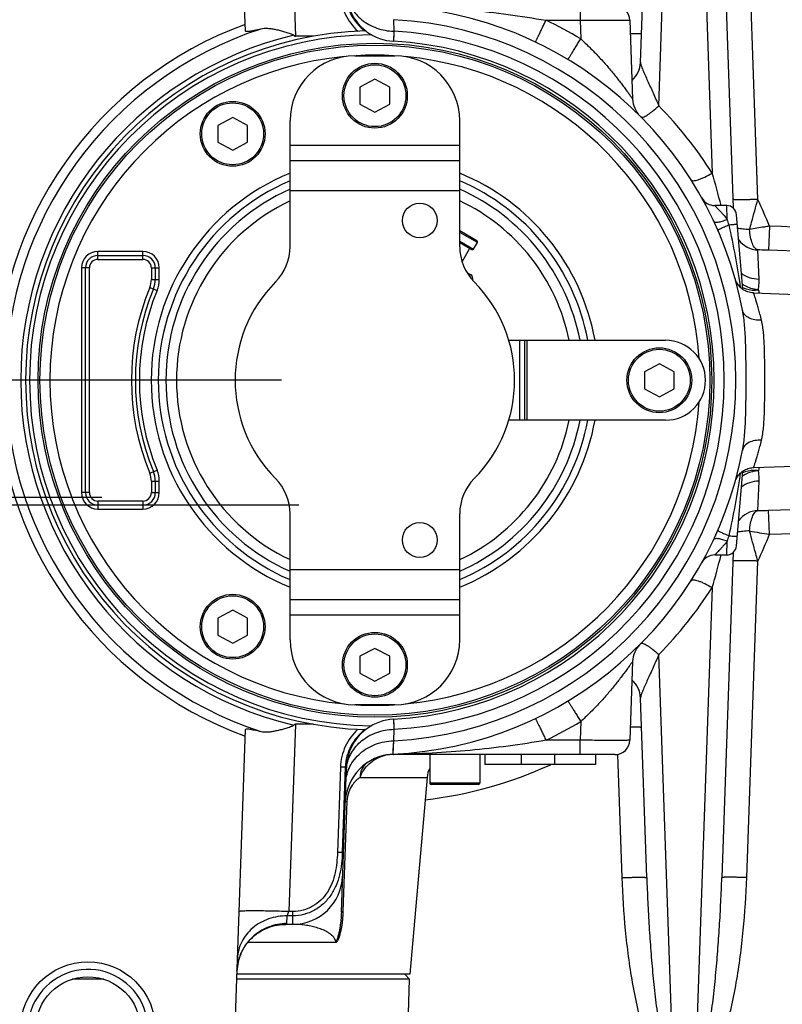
# Model space of a CAD drawing. Extents: x 0 to 2037, y -777 to 1557.
# Tile 53 of 70: x 914 to 990, y 1093 to 1192. Entities that reach past the tile are written whole.
import ezdxf

# ---------------------------------------------------------------- set-up
doc = ezdxf.new("R2010")
doc.units = 0
doc.header["$LTSCALE"] = 65.395
doc.layers.get('0').update_dxf_attribs({"linetype": 'CONTINUOUS'})
for name, color, linetype in [('1__STD_ASM_DTM', 7, 'CONTINUOUS'), ('1_ALL_DTM', 7, 'CONTINUOUS'), ('3_ALL_AXES', 7, 'CONTINUOUS')]:
    doc.layers.add(name, color=color, linetype=linetype)

msp = doc.modelspace()

# ---------------------------------------------------------------- linework, layer by layer
at = {"color": 7, "linetype": 'CONTINUOUS'}
for p, q in [((936.281, 1190.813), (934.996, 1227.602)), ((975.864, 1187.668), (976.492, 1205.654)), ((984.013, 1205.654), (985.15, 1173.097)), ((974.803, 1191.892), (975.079, 1183.996)), ((943.098, 1190.295), (941.296, 1190.295)), ((947.252, 1188.34), (951.252, 1188.34)), ((949.252, 1185.986), (947.752, 1185.189)), ((950.752, 1185.189), (949.252, 1185.986)), ((947.752, 1185.189), (947.752, 1183.491)), ((950.752, 1183.491), (950.752, 1185.189)), ((947.752, 1183.491), (949.252, 1182.694)), ((949.252, 1182.694), (950.752, 1183.491)), ((935.002, 1182.168), (933.502, 1181.371)), ((936.502, 1181.371), (935.002, 1182.168)), ((940.752, 1169.21), (940.752, 1181.84)), ((957.752, 1169.21), (957.752, 1181.84)), ((975.807, 1182.318), (975.802, 1182.323)), ((933.502, 1181.371), (933.502, 1179.672)), ((936.502, 1179.672), (936.502, 1181.371)), ((933.502, 1179.672), (935.002, 1178.876)), ((935.002, 1178.876), (936.502, 1179.672)), ((940.752, 1177.84), (957.752, 1177.84)), ((982.001, 1174.109), (982.004, 1174.104)), ((984.498, 1173.34), (983.311, 1173.34)), ((986.108, 1164.953), (985.494, 1172.422)), ((959.476, 1169.798), (957.752, 1170.793)), ((957.752, 1169.639), (958.976, 1168.932)), ((959.147, 1168.978), (959.522, 1169.627)), ((957.983, 1167.712), (958.76, 1169.057)), ((958.474, 1166.624), (958.826, 1166.421)), ((962.661, 1159.84), (978.377, 1159.84)), ((964.252, 1159.84), (964.252, 1151.84)), ((977.752, 1157.486), (976.252, 1156.689)), ((979.252, 1156.689), (977.752, 1157.486)), ((976.252, 1156.689), (976.252, 1154.991)), ((979.252, 1154.991), (979.252, 1156.689)), ((976.252, 1154.991), (977.752, 1154.194)), ((977.752, 1154.194), (979.252, 1154.991)), ((978.377, 1151.84), (962.661, 1151.84)), ((985.494, 1139.258), (986.108, 1146.726)), ((940.752, 1129.84), (940.752, 1142.47)), ((957.752, 1129.84), (957.752, 1142.47)), ((983.311, 1138.34), (984.498, 1138.34)), ((985.15, 1138.583), (984.013, 1106.026)), ((982.001, 1137.571), (982.007, 1137.58)), ((957.752, 1133.84), (940.752, 1133.84)), ((935.002, 1132.804), (933.502, 1132.008)), ((936.502, 1132.008), (935.002, 1132.804)), ((933.502, 1132.008), (933.502, 1130.309)), ((936.502, 1130.309), (936.502, 1132.008)), ((933.502, 1130.309), (935.002, 1129.512)), ((935.002, 1129.512), (936.502, 1130.309)), ((975.807, 1129.361), (975.802, 1129.357)), ((949.252, 1128.986), (947.752, 1128.189)), ((947.752, 1128.189), (947.752, 1126.491)), ((950.752, 1128.189), (949.252, 1128.986)), ((950.752, 1126.491), (950.752, 1128.189)), ((975.079, 1127.683), (974.803, 1119.788)), ((947.752, 1126.491), (949.252, 1125.694)), ((949.252, 1125.694), (950.752, 1126.491)), ((951.252, 1123.34), (947.252, 1123.34)), ((976.492, 1106.026), (975.864, 1124.012)), ((943.098, 1121.385), (941.296, 1121.385)), ((934.996, 1084.078), (936.281, 1120.867)), ((973.304, 1118.34), (950.785, 1118.34)), ((954.752, 1118.34), (954.752, 1115.49)), ((959.752, 1118.34), (959.752, 1115.49)), ((960.252, 1118.34), (960.252, 1117.34)), ((963.902, 1118.34), (963.902, 1117.34)), ((971.367, 1118.34), (971.367, 1117.34)), ((971.367, 1117.34), (960.252, 1117.34)), ((945.892, 1102.557), (946.399, 1117.073)), ((959.602, 1115.34), (954.903, 1115.34)), ((941.021, 1101.34), (940.258, 1101.34)), ((922.097, 1095.84), (918.908, 1095.84)), ((952.735, 1095.84), (935.407, 1095.84)), ((952.252, 1096.34), (952.735, 1095.84))]:
    msp.add_line(p, q, dxfattribs=at)
at = {"color": 9, "linetype": 'CONTINUOUS'}
for p, q in [((977.695, 1183.318), (979.147, 1224.906)), ((981.357, 1224.906), (983.044, 1176.596)), ((940.641, 1209.062), (941.296, 1190.295)), ((987.619, 1173.949), (986.511, 1205.654)), ((969.806, 1193.34), (969.806, 1191.892)), ((951.12, 1191.952), (951.149, 1190.793)), ((966.397, 1191.892), (969.806, 1191.892)), ((969.806, 1191.892), (969.871, 1190.029)), ((951.149, 1190.793), (951.121, 1189.789)), ((951.137, 1190.365), (951.134, 1190.252)), ((951.126, 1189.981), (951.121, 1189.797)), ((957.752, 1179.34), (940.752, 1179.34)), ((940.752, 1174.84), (957.752, 1174.84)), ((984.554, 1171.955), (984.498, 1173.34)), ((959.522, 1169.627), (957.752, 1170.649)), ((988.783, 1171.272), (988.696, 1168.865)), ((957.752, 1169.783), (959.147, 1168.978)), ((926.002, 1168.74), (921.502, 1168.74)), ((921.502, 1167.942), (921.502, 1168.74)), ((926.002, 1167.942), (926.002, 1168.74)), ((987.747, 1165.938), (987.624, 1168.891)), ((1026.841, 1167.529), (988.696, 1168.865)), ((921.502, 1168.341), (926.002, 1168.341)), ((921.502, 1167.942), (926.002, 1167.942)), ((920.651, 1167.09), (919.852, 1167.09)), ((919.852, 1167.09), (919.852, 1144.59)), ((920.252, 1144.59), (920.252, 1167.09)), ((920.651, 1144.59), (920.651, 1167.09)), ((926.854, 1167.09), (927.652, 1167.09)), ((926.854, 1167.09), (926.854, 1165.939)), ((927.253, 1167.09), (927.253, 1165.939)), ((927.652, 1165.939), (927.652, 1167.09)), ((926.854, 1165.939), (927.652, 1165.939)), ((958.726, 1166.248), (958.826, 1166.421)), ((926.695, 1165.139), (927.434, 1164.834)), ((963.752, 1159.84), (963.752, 1151.84)), ((964.502, 1151.84), (964.502, 1159.84)), ((926.695, 1146.541), (927.434, 1146.846)), ((926.854, 1145.74), (927.652, 1145.74)), ((926.854, 1145.74), (926.854, 1144.59)), ((927.253, 1145.74), (927.253, 1144.59)), ((927.652, 1144.59), (927.652, 1145.74)), ((987.624, 1142.789), (987.747, 1145.742)), ((920.651, 1144.59), (919.852, 1144.59)), ((926.854, 1144.59), (927.652, 1144.59)), ((988.696, 1142.814), (1026.841, 1144.151)), ((926.002, 1143.738), (921.502, 1143.738)), ((921.502, 1143.738), (921.502, 1142.94)), ((926.002, 1143.339), (921.502, 1143.339)), ((926.002, 1143.738), (926.002, 1142.94)), ((921.502, 1142.94), (926.002, 1142.94)), ((988.783, 1140.408), (988.696, 1142.814)), ((984.498, 1138.34), (984.554, 1139.725)), ((986.511, 1106.026), (987.619, 1137.731)), ((957.752, 1136.84), (940.752, 1136.84)), ((983.044, 1135.084), (981.357, 1086.774)), ((940.752, 1132.34), (957.752, 1132.34)), ((979.147, 1086.774), (977.695, 1128.362)), ((941.296, 1121.385), (940.641, 1102.618)), ((951.121, 1121.891), (951.149, 1120.887)), ((951.128, 1121.651), (951.133, 1121.461)), ((951.133, 1121.461), (951.14, 1121.206)), ((969.871, 1121.651), (969.806, 1119.788)), ((951.149, 1120.887), (951.12, 1119.728)), ((951.12, 1119.728), (951.035, 1118.382)), ((951.12, 1119.728), (951.088, 1119.224)), ((969.806, 1119.788), (966.397, 1119.788)), ((969.806, 1118.34), (969.806, 1119.788)), ((951.057, 1118.741), (951.036, 1118.39)), ((951.064, 1118.843), (951.057, 1118.741)), ((951.088, 1119.224), (951.064, 1118.843)), ((967.242, 1118.34), (967.242, 1117.34)), ((973.563, 1118.363), (973.994, 1106.026)), ((945.798, 1117.098), (945.5, 1108.549)), ((946.287, 1117.094), (945.988, 1108.545)), ((947.76, 1116.058), (954.478, 1116.058)), ((959.752, 1115.49), (954.752, 1115.49)), ((946.451, 1113.667), (946.056, 1102.661)), ((940.477, 1102.192), (940.641, 1102.618)), ((941.031, 1102.618), (940.641, 1102.618)), ((941.031, 1102.192), (941.031, 1102.618)), ((940.432, 1101.421), (940.477, 1102.192)), ((941.031, 1102.192), (940.477, 1102.192)), ((941.021, 1101.34), (941.031, 1102.192)), ((945.36, 1099.514), (936.502, 1099.514))]:
    msp.add_line(p, q, dxfattribs=at)
msp.add_lwpolyline([(951.134, 1190.252), (951.129, 1190.06), (951.126, 1189.981)], dxfattribs=at)
at = {"color": 7, "linetype": 'CONTINUOUS'}
for points in [[(987.193, 1164.586), (987.144, 1164.589), (987.014, 1164.601), (986.886, 1164.621), (986.759, 1164.65), (986.634, 1164.687), (986.512, 1164.731), (986.393, 1164.784), (986.278, 1164.844), (986.167, 1164.912), (986.061, 1164.987), (985.959, 1165.068), (985.864, 1165.156), (985.774, 1165.25), (985.69, 1165.35), (985.613, 1165.454), (985.543, 1165.564), (985.481, 1165.678), (985.425, 1165.796), (985.378, 1165.917), (985.338, 1166.041)], [(985.339, 1145.64), (985.378, 1145.764), (985.425, 1145.885), (985.481, 1146.002), (985.543, 1146.116), (985.613, 1146.226), (985.69, 1146.331), (985.774, 1146.43), (985.864, 1146.524), (985.96, 1146.612), (986.061, 1146.693), (986.167, 1146.768), (986.278, 1146.836), (986.394, 1146.896), (986.512, 1146.949), (986.634, 1146.993), (986.759, 1147.03), (986.886, 1147.059), (987.014, 1147.079), (987.144, 1147.091), (987.193, 1147.093)], [(935.435, 1096.649), (935.445, 1096.824), (935.469, 1097.073), (935.507, 1097.323), (935.558, 1097.574), (935.624, 1097.824), (935.703, 1098.072), (935.796, 1098.317), (935.902, 1098.558), (936.021, 1098.793), (936.154, 1099.022), (936.298, 1099.243), (936.455, 1099.457), (936.623, 1099.661), (936.801, 1099.857), (936.99, 1100.042), (937.188, 1100.216), (937.394, 1100.379), (937.609, 1100.531), (937.832, 1100.67), (938.06, 1100.797), (938.294, 1100.911), (938.531, 1101.011), (938.769, 1101.097), (939.007, 1101.169), (939.241, 1101.227), (939.469, 1101.272), (939.69, 1101.305), (939.9, 1101.326), (940.098, 1101.337), (940.258, 1101.34)]]:
    msp.add_lwpolyline(points, dxfattribs=at)
for centre, radius in [((949.252, 1155.84), 33.752), ((949.252, 1184.34), 3.25), ((935.002, 1180.522), 3.25), ((977.752, 1155.84), 3.25), ((935.002, 1131.158), 3.25), ((949.252, 1127.34), 3.25), ((920.502, 1090.84), 6.75), ((920.502, 1090.84), 5.25)]:
    msp.add_circle(centre, radius, dxfattribs=at)
at = {"color": 9, "linetype": 'CONTINUOUS'}
for centre, radius in [((949.252, 1155.84), 33.559), ((949.252, 1184.34), 3.1), ((935.002, 1180.522), 3.1), ((977.752, 1155.84), 3.1), ((935.002, 1131.158), 3.1), ((949.252, 1127.34), 3.1)]:
    msp.add_circle(centre, radius, dxfattribs=at)
at = {"color": 7, "linetype": 'CONTINUOUS'}
for centre, radius, start, end in [((951.396, 1194.781), 5, 182, 232.20848), ((949.252, 1155.84), 37.5, 10.78879, 87.27494), ((973.304, 1191.84), 1.5, 2, 90), ((949.252, 1155.84), 37.937, 110.03101, 249.96899), ((949.252, 1155.84), 35, 91.50996, 268.49005), ((951.396, 1194.781), 5, 233.87116, 266.8498), ((949.252, 1155.84), 34, 273.1502, 86.8498), ((947.252, 1181.84), 6.5, 90, 180), ((951.252, 1181.84), 6.5, 0, 90), ((973.365, 1187.755), 2.5, 311.25048, 358), ((977.577, 1184.084), 2.5, 182, 224.80075), ((983.311, 1174.84), 1.5, 209.36889, 270), ((984.498, 1172.34), 1, 4.7, 90), ((959.414, 1169.69), 0.125, 330, 60), ((935.752, 1169.21), 5, 315.27775, 360), ((962.752, 1169.21), 5, 180, 224.72225), ((959.039, 1169.04), 0.125, 240, 330), ((949.252, 1155.84), 14, 135.27775, 224.72225), ((958.576, 1165.988), 0.5, 343.93509, 60), ((949.252, 1155.84), 14, 315.27775, 44.72225), ((978.377, 1155.84), 4, 270, 90), ((949.252, 1155.84), 37.5, 272.72506, 349.21123), ((935.752, 1142.47), 5, 0, 44.72225), ((962.752, 1142.47), 5, 135.27775, 180), ((984.498, 1139.34), 1, 270, 355.3), ((983.311, 1136.84), 1.5, 90, 150.63111), ((947.252, 1129.84), 6.5, 180, 270), ((951.252, 1129.84), 6.5, 270, 360), ((977.577, 1127.596), 2.5, 135.20327, 178), ((973.365, 1123.925), 2.5, 2, 48.74951), ((951.396, 1116.899), 5, 93.1502, 126.12505), ((951.396, 1116.899), 5, 127.79142, 178), ((973.304, 1119.84), 1.5, 270, 358), ((951.273, 1113.388), 5, 92.72506, 178), ((950.785, 1115.84), 2.5, 90, 101.25274), ((956.968, 1115.84), 2.5, 152.45198, 175), ((954.902, 1115.49), 0.15, 180, 270), ((959.602, 1115.49), 0.15, 270, 360), ((941.021, 1106.34), 5, 270, 358)]:
    msp.add_arc(centre, radius, start, end, dxfattribs=at)
at = {"color": 9, "linetype": 'CONTINUOUS'}
for centre, radius, start, end in [((949.252, 1155.84), 36.16, 272.96015, 87.03985), ((949.241, 1155.731), 40.024, 58.97307, 64.61895), ((949.252, 1155.84), 36.986, 108.02525, 251.97475), ((949.252, 1155.84), 35.491, 103.25521, 256.74479), ((949.252, 1155.84), 34.6, 90.55462, 269.44538), ((949.252, 1155.84), 35.005, 273.10623, 86.89377), ((949.252, 1155.84), 32.559, 86.7202, 93.2798), ((949.252, 1155.84), 32.559, 95.35221, 264.64779), ((949.252, 1155.84), 32.559, 3.83634, 84.64779), ((949.252, 1155.193), 40, 32.34939, 44.67818), ((949.252, 1155.84), 22.414, 112.29455, 247.70545), ((949.252, 1155.84), 22.414, 10.2845, 67.70545), ((911.073, 1155.14), 75.102, 14.02428, 16.6), ((949.252, 1155.84), 21.707, 113.05973, 246.94027), ((949.252, 1155.84), 21.707, 10.62229, 66.94027), ((949.252, 1155.84), 20.939, 113.9571, 246.0429), ((949.252, 1155.84), 20.939, 11.0168, 66.0429), ((949.252, 1155.84), 19.879, 115.32099, 244.67901), ((949.252, 1155.84), 19.879, 11.61257, 64.67901), ((949.241, 1155.661), 42.512, 21.54429, 25.47998), ((957.837, 1162.582), 28.314, 18.19332, 19.33143), ((896.944, 1151.954), 89.924, 8.42191, 12.50343), ((987.71, 1171.391), 2.501, 216.56672, 268.03925), ((921.502, 1167.09), 1.65, 90, 180), ((926.002, 1167.09), 1.65, 0, 90), ((921.502, 1167.09), 1.251, 90, 180), ((921.502, 1167.09), 0.852, 90, 180), ((926.002, 1167.09), 1.251, 0, 90), ((926.002, 1167.09), 0.852, 0, 90), ((924.752, 1165.939), 2.102, 337.59733, 360), ((924.752, 1165.939), 2.501, 337.59733, 360), ((924.752, 1165.939), 2.9, 337.59733, 360), ((949.252, 1155.84), 24.398, 157.59733, 202.40267), ((949.252, 1155.84), 23.999, 157.59733, 202.40267), ((949.252, 1155.84), 23.6, 157.59733, 202.40267), ((959.578, 1155.536), 29.623, 17.74724, 18.42296), ((949.252, 1155.84), 32.559, 275.35221, 356.16366), ((949.252, 1155.84), 19.879, 295.32099, 348.38743), ((949.252, 1155.84), 21.707, 293.05973, 349.37771), ((949.252, 1155.84), 20.939, 293.9571, 348.9832), ((949.252, 1155.84), 22.414, 292.29455, 349.7155), ((959.578, 1156.144), 29.623, 341.57702, 342.25285), ((924.752, 1145.74), 2.102, 0, 22.40267), ((924.752, 1145.74), 2.501, 0, 22.40267), ((924.752, 1145.74), 2.9, 0, 22.40267), ((896.943, 1159.726), 89.925, 347.4966, 351.57804), ((921.502, 1144.59), 1.65, 180, 270), ((921.502, 1144.59), 1.251, 180, 270), ((921.502, 1144.59), 0.852, 180, 270), ((926.002, 1144.59), 1.65, 270, 360), ((926.002, 1144.59), 1.251, 270, 360), ((926.002, 1144.59), 0.852, 270, 360), ((987.71, 1140.289), 2.501, 91.96075, 143.43328), ((958.402, 1148.906), 27.717, 340.65633, 341.81896), ((1005.232, 1242.267), 103.179, 259.70649, 260.82696), ((949.242, 1156.019), 42.512, 334.52, 338.45573), ((911.26, 1156.488), 74.908, 343.39665, 345.97906), ((949.252, 1156.487), 40, 315.32182, 327.65061), ((949.252, 1155.84), 32.559, 266.7202, 273.2798), ((949.241, 1155.949), 40.024, 295.38105, 301.02693), ((950.786, 1116.082), 2.258, 90.02196, 101.84368), ((951.271, 1111.769), 6.588, 91.41752, 92.71034), ((951.272, 1111.769), 6.589, 91.02048, 91.41947), ((949.373, 1116.236), 1.577, 123.71257, 125.81549), ((950.916, 1115.469), 2.884, 102.30222, 104.07683), ((950.901, 1115.536), 2.816, 101.85816, 102.29064), ((950.309, 1118.221), 0.0726, 79.44917, 86.849), ((949.252, 1156.015), 42.5, 276.79646, 294.48443), ((950.14, 1116.606), 3.755, 172.87491, 174.19647)]:
    msp.add_arc(centre, radius, start, end, dxfattribs=at)
at = {"color": 2, "linetype": 'CONTINUOUS'}
msp.add_arc((920.502, 1090.84), 6, 255, 195, dxfattribs=at)
at = {"color": 7, "linetype": 'CONTINUOUS'}
for centre, major_axis, start_param, end_param in [((936.299, 1333.563), (-5.003, 143.268), -3.178463, -3.142811), ((936.299, 978.117), (5.003, 143.268), 0.001218, 0.036871)]:
    msp.add_ellipse(centre, major_axis=major_axis, ratio=0.034878, start_param=start_param, end_param=end_param, dxfattribs=at)
at = {"color": 9, "linetype": 'CONTINUOUS'}
for points, knots in [([(945.798, 1194.582), (945.823, 1193.875), (946.16, 1192.457), (947.017, 1191.28), (947.535, 1190.798)], [0, 0, 0, 0, 0.499893, 1, 1, 1, 1]), ([(946.287, 1194.585), (946.311, 1193.861), (946.699, 1192.406), (947.675, 1191.265), (948.252, 1190.826)], [0, 0, 0, 0, 0.499783, 1, 1, 1, 1]), ([(946.414, 1194.609), (946.477, 1194.099), (946.83, 1193.077), (947.92, 1191.843), (949.42, 1191.023), (950.567, 1190.812), (951.149, 1190.793)], [0, 0, 0, 0, 0.234041, 0.478008, 0.73446, 1, 1, 1, 1]), ([(951.154, 1193.323), (953.702, 1193.278), (958.807, 1193.004), (963.878, 1192.34), (966.397, 1191.892)], [0, 0, 0, 0, 0.499046, 1, 1, 1, 1]), ([(965.325, 1189.721), (965.326, 1189.72), (965.33, 1189.725), (965.334, 1189.731), (965.342, 1189.744), (965.358, 1189.77), (965.383, 1189.816), (965.42, 1189.886), (965.466, 1189.976), (965.52, 1190.084), (965.583, 1190.209), (965.682, 1190.408), (965.82, 1190.69), (966, 1191.062), (966.195, 1191.468), (966.329, 1191.749), (966.397, 1191.892)], [0, 0, 0, 0, 0.001406, 0.00506, 0.01106, 0.01941, 0.043094, 0.075913, 0.117571, 0.167685, 0.225791, 0.291356, 0.442372, 0.615162, 0.803349, 1, 1, 1, 1]), ([(969.806, 1191.892), (970.131, 1191.896), (970.768, 1191.902), (971.694, 1191.909), (972.546, 1191.913), (973.196, 1191.914), (973.656, 1191.914), (973.947, 1191.913), (974.198, 1191.911), (974.407, 1191.909), (974.554, 1191.906), (974.649, 1191.904), (974.703, 1191.902), (974.744, 1191.9), (974.776, 1191.898), (974.791, 1191.895), (974.803, 1191.895), (974.803, 1191.892)], [0, 0, 0, 0, 0.195037, 0.382573, 0.55541, 0.706905, 0.772793, 0.83124, 0.881684, 0.923642, 0.956711, 0.969811, 0.980579, 0.988989, 0.995025, 0.99868, 1, 1, 1, 1]), ([(974.85, 1190.559), (975.005, 1190.557), (975.224, 1190.555), (975.497, 1190.557), (975.657, 1190.561), (975.786, 1190.566), (975.878, 1190.572), (975.934, 1190.579), (975.958, 1190.585), (975.966, 1190.59), (975.966, 1190.592)], [0, 0, 0, 0, 0.415024, 0.586705, 0.730942, 0.845596, 0.929011, 0.980137, 0.993628, 1, 1, 1, 1]), ([(968.582, 1187.974), (968.586, 1187.972), (968.598, 1187.992), (968.618, 1188.012), (968.651, 1188.064), (968.695, 1188.128), (968.751, 1188.213), (968.816, 1188.315), (968.892, 1188.433), (969.01, 1188.621), (969.176, 1188.889), (969.393, 1189.242), (969.628, 1189.627), (969.789, 1189.893), (969.871, 1190.029)], [0, 0, 0, 0, 0.005096, 0.019481, 0.043191, 0.076032, 0.117709, 0.16784, 0.225962, 0.291537, 0.442562, 0.615332, 0.80346, 1, 1, 1, 1]), ([(969.871, 1190.029), (970.184, 1189.745), (970.794, 1189.166), (971.664, 1188.27), (972.478, 1187.365), (973.111, 1186.609), (973.583, 1186.017), (973.91, 1185.594), (974.212, 1185.193), (974.483, 1184.824), (974.685, 1184.542), (974.825, 1184.346), (974.911, 1184.224), (974.977, 1184.132), (975.035, 1184.049), (975.053, 1184.029), (975.079, 1183.992), (975.079, 1183.996)], [0, 0, 0, 0, 0.158796, 0.315772, 0.468915, 0.615958, 0.6862, 0.753443, 0.816751, 0.874739, 0.925342, 0.94698, 0.965574, 0.980619, 0.99162, 0.998158, 1, 1, 1, 1]), ([(975.864, 1187.668), (975.862, 1187.623), (975.884, 1187.516), (975.936, 1187.342), (976.012, 1187.134), (976.141, 1186.813), (976.332, 1186.374), (976.583, 1185.817), (976.852, 1185.225), (977.228, 1184.39), (977.51, 1183.751), (977.695, 1183.318)], [0, 0, 0, 0, 0.028412, 0.067977, 0.115523, 0.168921, 0.288103, 0.418687, 0.557019, 0.700901, 1, 1, 1, 1]), ([(975.917, 1182.207), (975.938, 1182.186), (976.019, 1182.166), (976.156, 1182.201), (976.336, 1182.279), (976.556, 1182.408), (976.81, 1182.581), (977.202, 1182.879), (977.497, 1183.135), (977.695, 1183.318)], [0, 0, 0, 0, 0.041327, 0.10454, 0.195642, 0.31441, 0.458363, 0.623777, 1, 1, 1, 1]), ([(980.932, 1175.905), (980.977, 1175.835), (981.168, 1175.816), (981.399, 1175.855), (981.665, 1175.93), (981.969, 1176.045), (982.442, 1176.257), (982.801, 1176.452), (983.044, 1176.596)], [0, 0, 0, 0, 0.109175, 0.202106, 0.321707, 0.465547, 0.629815, 1, 1, 1, 1]), ([(987.619, 1173.949), (987.456, 1173.943), (987.138, 1173.933), (986.675, 1173.922), (986.249, 1173.915), (985.876, 1173.912), (985.604, 1173.914), (985.423, 1173.918), (985.318, 1173.922), (985.237, 1173.927), (985.174, 1173.932), (985.143, 1173.938), (985.12, 1173.944), (985.12, 1173.949)], [0, 0, 0, 0, 0.194715, 0.381913, 0.554435, 0.70567, 0.829836, 0.880245, 0.92221, 0.955341, 0.979354, 0.994108, 1, 1, 1, 1]), ([(986.795, 1170.931), (986.861, 1171.178), (987.131, 1172.186), (987.408, 1173.191), (987.619, 1173.949)], [0, 0, 0, 0, 0.245667, 1, 1, 1, 1]), ([(983.311, 1173.34), (983.315, 1173.339), (983.323, 1173.325), (983.348, 1173.305), (983.383, 1173.265), (983.434, 1173.214), (983.494, 1173.15), (983.595, 1173.045), (983.737, 1172.892), (983.924, 1172.688), (984.202, 1172.375), (984.413, 1172.127), (984.554, 1171.955)], [0, 0, 0, 0, 0.005982, 0.023687, 0.052448, 0.091294, 0.139109, 0.194751, 0.325335, 0.475851, 0.640942, 1, 1, 1, 1]), ([(983.197, 1171.779), (983.222, 1171.725), (983.336, 1171.678), (983.492, 1171.67), (983.663, 1171.683), (983.86, 1171.721), (984.164, 1171.802), (984.397, 1171.888), (984.554, 1171.955)], [0, 0, 0, 0, 0.123845, 0.218872, 0.338117, 0.479728, 0.640306, 1, 1, 1, 1]), ([(983.599, 1170.891), (983.598, 1170.893), (983.609, 1170.899), (983.62, 1170.907), (983.647, 1170.922), (983.682, 1170.94), (983.728, 1170.962), (983.807, 1171.001), (983.928, 1171.057), (984.096, 1171.135), (984.291, 1171.224), (984.507, 1171.321), (984.658, 1171.388), (984.735, 1171.422)], [0, 0, 0, 0, 0.005085, 0.019044, 0.042018, 0.073864, 0.114351, 0.163173, 0.284266, 0.433428, 0.606075, 0.796883, 1, 1, 1, 1]), ([(984.735, 1171.422), (984.845, 1171.431), (985.003, 1171.442), (985.203, 1171.454), (985.327, 1171.46), (985.427, 1171.463), (985.496, 1171.464), (985.536, 1171.463), (985.556, 1171.462), (985.566, 1171.461), (985.573, 1171.458), (985.574, 1171.457)], [0, 0, 0, 0, 0.393094, 0.565472, 0.714459, 0.835477, 0.92483, 0.95676, 0.979885, 0.99413, 1, 1, 1, 1]), ([(986.795, 1170.931), (986.57, 1170.939), (986.171, 1170.966), (985.774, 1171.026), (985.605, 1171.068)], [0, 0, 0, 0, 0.562307, 1, 1, 1, 1]), ([(988.783, 1171.272), (988.613, 1171.244), (987.949, 1171.135), (987.287, 1171.02), (986.795, 1170.931)], [0, 0, 0, 0, 0.256589, 1, 1, 1, 1]), ([(987.624, 1168.891), (987.509, 1168.917), (987.344, 1169.052), (987.187, 1169.29), (987.019, 1169.645), (986.87, 1170.198), (986.811, 1170.674), (986.795, 1170.931)], [0, 0, 0, 0, 0.153736, 0.25551, 0.37541, 0.664054, 1, 1, 1, 1]), ([(988.696, 1168.865), (988.605, 1168.869), (988.248, 1168.88), (987.891, 1168.889), (987.624, 1168.891)], [0, 0, 0, 0, 0.254027, 1, 1, 1, 1]), ([(987.747, 1165.938), (987.419, 1165.943), (986.782, 1166.046), (986.21, 1166.354), (985.976, 1166.551)], [0, 0, 0, 0, 0.51744, 1, 1, 1, 1]), ([(987.683, 1164.898), (987.696, 1164.988), (987.738, 1165.333), (987.757, 1165.682), (987.747, 1165.938)], [0, 0, 0, 0, 0.262045, 1, 1, 1, 1]), ([(987.683, 1164.898), (987.534, 1164.91), (986.966, 1164.993), (986.412, 1165.216), (986.066, 1165.462)], [0, 0, 0, 0, 0.259949, 1, 1, 1, 1]), ([(986.093, 1165.127), (986.204, 1165.071), (986.709, 1164.872), (987.271, 1164.847), (987.683, 1164.898)], [0, 0, 0, 0, 0.230111, 1, 1, 1, 1]), ([(987.984, 1161.855), (987.937, 1162.058), (987.842, 1162.443), (987.697, 1162.982), (987.561, 1163.45), (987.456, 1163.792), (987.381, 1164.026), (987.333, 1164.171), (987.292, 1164.295), (987.258, 1164.397), (987.231, 1164.476), (987.213, 1164.529), (987.203, 1164.558), (987.196, 1164.574), (987.197, 1164.58), (987.192, 1164.587), (987.193, 1164.586)], [0, 0, 0, 0, 0.220038, 0.417133, 0.589027, 0.733506, 0.794808, 0.848489, 0.894329, 0.932127, 0.961712, 0.982948, 0.990401, 0.99573, 0.998932, 1, 1, 1, 1]), ([(986.446, 1155.84), (986.446, 1156.471), (986.441, 1157.714), (986.407, 1159.536), (986.318, 1161.249), (986.188, 1162.345), (986.09, 1162.86)], [0, 0, 0, 0, 0.26884, 0.530323, 0.776701, 1, 1, 1, 1]), ([(987.984, 1161.855), (987.759, 1161.838), (987.322, 1161.855), (986.729, 1162.043), (986.279, 1162.38), (986.12, 1162.701), (986.09, 1162.86)], [0, 0, 0, 0, 0.29214, 0.558448, 0.791539, 1, 1, 1, 1]), ([(988.315, 1155.84), (988.315, 1156.391), (988.313, 1157.472), (988.292, 1159.045), (988.215, 1160.505), (988.084, 1161.429), (987.984, 1161.855)], [0, 0, 0, 0, 0.273741, 0.537586, 0.782209, 1, 1, 1, 1]), ([(986.09, 1148.82), (986.188, 1149.334), (986.318, 1150.431), (986.407, 1152.144), (986.441, 1153.965), (986.446, 1155.209), (986.446, 1155.84)], [0, 0, 0, 0, 0.22329, 0.469667, 0.731152, 1, 1, 1, 1]), ([(987.984, 1149.825), (988.084, 1150.251), (988.215, 1151.175), (988.292, 1152.634), (988.313, 1154.208), (988.315, 1155.289), (988.315, 1155.84)], [0, 0, 0, 0, 0.217781, 0.462403, 0.726248, 1, 1, 1, 1]), ([(987.984, 1149.825), (987.759, 1149.842), (987.322, 1149.825), (986.729, 1149.637), (986.279, 1149.3), (986.12, 1148.979), (986.09, 1148.82)], [0, 0, 0, 0, 0.29214, 0.558448, 0.791539, 1, 1, 1, 1]), ([(987.193, 1147.093), (987.192, 1147.093), (987.197, 1147.1), (987.196, 1147.106), (987.203, 1147.122), (987.213, 1147.151), (987.231, 1147.204), (987.258, 1147.283), (987.292, 1147.385), (987.333, 1147.509), (987.381, 1147.654), (987.456, 1147.888), (987.561, 1148.23), (987.697, 1148.698), (987.842, 1149.237), (987.937, 1149.621), (987.984, 1149.825)], [0, 0, 0, 0, 0.001068, 0.004269, 0.009599, 0.017051, 0.038287, 0.067872, 0.10567, 0.151509, 0.20519, 0.266491, 0.410969, 0.582863, 0.77996, 1, 1, 1, 1]), ([(987.683, 1146.782), (987.534, 1146.77), (986.966, 1146.686), (986.412, 1146.464), (986.066, 1146.217)], [0, 0, 0, 0, 0.259949, 1, 1, 1, 1]), ([(987.683, 1146.782), (987.539, 1146.8), (987.001, 1146.833), (986.444, 1146.732), (986.093, 1146.553)], [0, 0, 0, 0, 0.269831, 1, 1, 1, 1]), ([(987.747, 1145.742), (987.75, 1145.824), (987.753, 1146.172), (987.719, 1146.52), (987.683, 1146.782)], [0, 0, 0, 0, 0.238199, 1, 1, 1, 1]), ([(987.747, 1145.742), (987.419, 1145.737), (986.782, 1145.634), (986.21, 1145.326), (985.976, 1145.129)], [0, 0, 0, 0, 0.51744, 1, 1, 1, 1]), ([(986.795, 1140.749), (986.811, 1141.006), (986.87, 1141.482), (987.019, 1142.035), (987.187, 1142.39), (987.344, 1142.628), (987.509, 1142.763), (987.624, 1142.789)], [0, 0, 0, 0, 0.335946, 0.62459, 0.74449, 0.846264, 1, 1, 1, 1]), ([(987.624, 1142.789), (987.711, 1142.789), (988.069, 1142.795), (988.426, 1142.805), (988.696, 1142.814)], [0, 0, 0, 0, 0.244211, 1, 1, 1, 1]), ([(983.197, 1139.901), (983.222, 1139.955), (983.336, 1140.002), (983.492, 1140.01), (983.663, 1139.996), (983.86, 1139.959), (984.164, 1139.878), (984.397, 1139.792), (984.554, 1139.725)], [0, 0, 0, 0, 0.123843, 0.21887, 0.338115, 0.479726, 0.640305, 1, 1, 1, 1]), ([(983.599, 1140.788), (983.598, 1140.786), (983.609, 1140.781), (983.62, 1140.772), (983.647, 1140.758), (983.682, 1140.74), (983.728, 1140.718), (983.807, 1140.679), (983.928, 1140.622), (984.096, 1140.545), (984.291, 1140.456), (984.507, 1140.359), (984.658, 1140.292), (984.735, 1140.258)], [0, 0, 0, 0, 0.005085, 0.019044, 0.042018, 0.073863, 0.11435, 0.163173, 0.284266, 0.433428, 0.606075, 0.796883, 1, 1, 1, 1]), ([(984.735, 1140.258), (984.845, 1140.249), (985.003, 1140.238), (985.203, 1140.226), (985.327, 1140.22), (985.427, 1140.217), (985.496, 1140.216), (985.536, 1140.217), (985.556, 1140.218), (985.566, 1140.219), (985.573, 1140.221), (985.574, 1140.223)], [0, 0, 0, 0, 0.393094, 0.565472, 0.714459, 0.835477, 0.92483, 0.95676, 0.979885, 0.99413, 1, 1, 1, 1]), ([(986.795, 1140.749), (986.57, 1140.741), (986.171, 1140.714), (985.774, 1140.654), (985.605, 1140.612)], [0, 0, 0, 0, 0.562307, 1, 1, 1, 1]), ([(987.619, 1137.731), (987.548, 1137.985), (987.27, 1138.991), (986.995, 1139.997), (986.795, 1140.749)], [0, 0, 0, 0, 0.253392, 1, 1, 1, 1]), ([(984.554, 1139.725), (984.413, 1139.553), (984.202, 1139.305), (983.924, 1138.992), (983.737, 1138.788), (983.595, 1138.635), (983.494, 1138.53), (983.434, 1138.466), (983.383, 1138.415), (983.348, 1138.375), (983.323, 1138.355), (983.315, 1138.341), (983.311, 1138.34)], [0, 0, 0, 0, 0.359057, 0.524148, 0.674663, 0.805246, 0.860887, 0.908702, 0.947549, 0.97631, 0.994017, 1, 1, 1, 1]), ([(987.619, 1137.731), (987.456, 1137.736), (987.138, 1137.746), (986.675, 1137.758), (986.249, 1137.765), (985.876, 1137.768), (985.604, 1137.766), (985.423, 1137.762), (985.318, 1137.758), (985.237, 1137.753), (985.174, 1137.748), (985.143, 1137.742), (985.12, 1137.736), (985.12, 1137.731)], [0, 0, 0, 0, 0.194715, 0.381913, 0.554435, 0.70567, 0.829836, 0.880245, 0.92221, 0.955341, 0.979354, 0.994108, 1, 1, 1, 1]), ([(980.932, 1135.774), (980.977, 1135.845), (981.168, 1135.864), (981.399, 1135.825), (981.665, 1135.75), (981.969, 1135.635), (982.442, 1135.423), (982.801, 1135.228), (983.044, 1135.084)], [0, 0, 0, 0, 0.109175, 0.202105, 0.321706, 0.465546, 0.629815, 1, 1, 1, 1]), ([(975.917, 1129.473), (975.938, 1129.494), (976.019, 1129.514), (976.156, 1129.479), (976.336, 1129.401), (976.556, 1129.272), (976.81, 1129.099), (977.202, 1128.801), (977.497, 1128.545), (977.695, 1128.362)], [0, 0, 0, 0, 0.041327, 0.10454, 0.195642, 0.31441, 0.458363, 0.623777, 1, 1, 1, 1]), ([(977.695, 1128.362), (977.51, 1127.929), (977.228, 1127.29), (976.852, 1126.455), (976.583, 1125.863), (976.332, 1125.306), (976.141, 1124.867), (976.012, 1124.546), (975.936, 1124.337), (975.884, 1124.164), (975.862, 1124.057), (975.864, 1124.012)], [0, 0, 0, 0, 0.299098, 0.442978, 0.581307, 0.711888, 0.831071, 0.88447, 0.932017, 0.971583, 1, 1, 1, 1]), ([(975.079, 1127.683), (975.079, 1127.688), (975.053, 1127.65), (975.035, 1127.631), (974.977, 1127.548), (974.911, 1127.456), (974.825, 1127.334), (974.685, 1127.138), (974.483, 1126.856), (974.212, 1126.487), (973.91, 1126.086), (973.583, 1125.663), (973.111, 1125.071), (972.478, 1124.315), (971.664, 1123.41), (970.794, 1122.514), (970.184, 1121.935), (969.871, 1121.651)], [0, 0, 0, 0, 0.001841, 0.008378, 0.019377, 0.034422, 0.053015, 0.074651, 0.125253, 0.183241, 0.246551, 0.313795, 0.38404, 0.531086, 0.684229, 0.841203, 1, 1, 1, 1]), ([(968.582, 1123.706), (968.586, 1123.708), (968.598, 1123.688), (968.618, 1123.668), (968.651, 1123.616), (968.695, 1123.552), (968.751, 1123.467), (968.816, 1123.365), (968.892, 1123.247), (969.01, 1123.059), (969.176, 1122.791), (969.393, 1122.438), (969.628, 1122.053), (969.789, 1121.787), (969.871, 1121.651)], [0, 0, 0, 0, 0.005096, 0.019481, 0.043191, 0.076032, 0.117709, 0.16784, 0.225962, 0.291537, 0.442562, 0.615332, 0.80346, 1, 1, 1, 1]), ([(965.325, 1121.959), (965.326, 1121.96), (965.33, 1121.955), (965.334, 1121.949), (965.342, 1121.936), (965.358, 1121.91), (965.383, 1121.864), (965.42, 1121.794), (965.466, 1121.704), (965.52, 1121.596), (965.583, 1121.471), (965.682, 1121.272), (965.82, 1120.989), (966, 1120.617), (966.195, 1120.212), (966.329, 1119.931), (966.397, 1119.788)], [0, 0, 0, 0, 0.001406, 0.00506, 0.01106, 0.01941, 0.043094, 0.075913, 0.117571, 0.167685, 0.225791, 0.291356, 0.442372, 0.615162, 0.803349, 1, 1, 1, 1]), ([(947.535, 1120.882), (947.017, 1120.4), (946.16, 1119.223), (945.823, 1117.805), (945.798, 1117.098)], [0, 0, 0, 0, 0.500098, 1, 1, 1, 1]), ([(948.252, 1120.854), (947.675, 1120.415), (946.699, 1119.274), (946.311, 1117.818), (946.287, 1117.094)], [0, 0, 0, 0, 0.500209, 1, 1, 1, 1]), ([(946.414, 1117.071), (946.477, 1117.581), (946.83, 1118.603), (947.92, 1119.837), (949.42, 1120.657), (950.567, 1120.868), (951.149, 1120.887)], [0, 0, 0, 0, 0.234041, 0.478008, 0.73446, 1, 1, 1, 1]), ([(974.85, 1121.121), (975.005, 1121.123), (975.224, 1121.125), (975.497, 1121.122), (975.657, 1121.119), (975.786, 1121.114), (975.878, 1121.108), (975.934, 1121.101), (975.958, 1121.095), (975.966, 1121.09), (975.966, 1121.088)], [0, 0, 0, 0, 0.415024, 0.586705, 0.730942, 0.845596, 0.929011, 0.980137, 0.993628, 1, 1, 1, 1]), ([(946.346, 1115.578), (946.365, 1116.117), (946.652, 1117.221), (947.736, 1118.575), (949.296, 1119.479), (950.506, 1119.71), (951.12, 1119.728)], [0, 0, 0, 0, 0.233818, 0.477087, 0.733586, 1, 1, 1, 1]), ([(966.397, 1119.788), (963.878, 1119.34), (958.807, 1118.676), (953.702, 1118.402), (951.154, 1118.357)], [0, 0, 0, 0, 0.500954, 1, 1, 1, 1]), ([(974.803, 1119.788), (974.803, 1119.785), (974.791, 1119.785), (974.776, 1119.782), (974.744, 1119.78), (974.703, 1119.778), (974.649, 1119.776), (974.554, 1119.774), (974.407, 1119.771), (974.198, 1119.769), (973.947, 1119.767), (973.656, 1119.766), (973.196, 1119.766), (972.546, 1119.767), (971.694, 1119.771), (970.768, 1119.778), (970.131, 1119.784), (969.806, 1119.788)], [0, 0, 0, 0, 0.00132, 0.004975, 0.01101, 0.01942, 0.030187, 0.043287, 0.076356, 0.118313, 0.168756, 0.227203, 0.29309, 0.444585, 0.61742, 0.804958, 1, 1, 1, 1]), ([(950.96, 1118.351), (950.922, 1118.349), (950.864, 1118.346), (950.806, 1118.341), (950.785, 1118.34)], [0, 0, 0, 0, 0.651687, 1, 1, 1, 1]), ([(951.035, 1118.382), (951.065, 1118.384), (951.107, 1118.377), (951.144, 1118.362), (951.154, 1118.357)], [0, 0, 0, 0, 0.736424, 1, 1, 1, 1]), ([(948.45, 1117.514), (948.231, 1117.356), (947.864, 1116.906), (947.755, 1116.341), (947.76, 1116.058)], [0, 0, 0, 0, 0.488557, 1, 1, 1, 1]), ([(947.76, 1116.058), (947.943, 1116.569), (948.438, 1117.294), (949.364, 1117.965), (949.922, 1118.194), (950.215, 1118.267)], [0, 0, 0, 0, 0.477565, 0.73454, 1, 1, 1, 1]), ([(946.287, 1117.094), (946.266, 1117.092), (946.207, 1117.091), (946.045, 1117.09), (945.903, 1117.094), (945.798, 1117.098)], [0, 0, 0, 0, 0.129407, 0.357841, 1, 1, 1, 1]), ([(946.287, 1117.094), (946.315, 1117.094), (946.343, 1117.092), (946.399, 1117.084), (946.399, 1117.073)], [0, 0, 0, 0, 0.729995, 1, 1, 1, 1]), ([(947.76, 1116.058), (947.459, 1115.853), (947.009, 1115.404), (946.575, 1114.564), (946.462, 1113.988), (946.451, 1113.667)], [0, 0, 0, 0, 0.388162, 0.657577, 1, 1, 1, 1]), ([(946.276, 1113.563), (946.277, 1113.586), (946.343, 1113.638), (946.406, 1113.655), (946.451, 1113.667)], [0, 0, 0, 0, 0.33891, 1, 1, 1, 1]), ([(945.5, 1108.549), (945.488, 1108.203), (945.443, 1107.513), (945.287, 1106.486), (944.995, 1105.488), (944.526, 1104.556), (943.868, 1103.746), (943.035, 1103.113), (942.069, 1102.71), (941.376, 1102.618), (941.031, 1102.618)], [0, 0, 0, 0, 0.125125, 0.250221, 0.375266, 0.500265, 0.62523, 0.750169, 0.875087, 1, 1, 1, 1]), ([(945.988, 1108.545), (945.975, 1108.171), (945.923, 1107.422), (945.738, 1106.311), (945.396, 1105.236), (944.86, 1104.24), (944.125, 1103.379), (943.208, 1102.712), (942.156, 1102.289), (941.405, 1102.192), (941.031, 1102.192)], [0, 0, 0, 0, 0.125114, 0.250226, 0.375288, 0.5003, 0.625269, 0.750203, 0.875107, 1, 1, 1, 1]), ([(945.988, 1108.545), (945.967, 1108.543), (945.909, 1108.542), (945.746, 1108.541), (945.604, 1108.545), (945.5, 1108.549)], [0, 0, 0, 0, 0.129407, 0.357841, 1, 1, 1, 1]), ([(945.988, 1108.545), (946.017, 1108.549), (946.054, 1108.555), (946.091, 1108.566), (946.102, 1108.574), (946.102, 1108.578)], [0, 0, 0, 0, 0.713049, 0.903796, 1, 1, 1, 1]), ([(973.994, 1106.026), (974.156, 1106.032), (974.474, 1106.042), (974.937, 1106.053), (975.363, 1106.06), (975.737, 1106.063), (976.008, 1106.061), (976.189, 1106.057), (976.294, 1106.053), (976.375, 1106.049), (976.438, 1106.043), (976.469, 1106.037), (976.492, 1106.031), (976.492, 1106.026)], [0, 0, 0, 0, 0.194715, 0.381913, 0.554435, 0.70567, 0.829836, 0.880245, 0.92221, 0.955341, 0.979354, 0.994108, 1, 1, 1, 1]), ([(973.994, 1106.026), (974.055, 1104.264), (974.224, 1101.622), (974.622, 1098.117), (975.019, 1095.501), (975.45, 1093.338), (975.879, 1091.627), (976.254, 1090.358), (976.624, 1089.319), (976.971, 1088.508), (977.265, 1087.915), (977.602, 1087.346), (977.936, 1086.904), (978.25, 1086.594), (978.516, 1086.395), (978.816, 1086.252), (979.038, 1086.215), (979.147, 1086.215)], [0, 0, 0, 0, 0.250004, 0.37502, 0.500034, 0.625043, 0.687553, 0.750061, 0.812565, 0.843821, 0.875075, 0.906326, 0.937563, 0.95319, 0.96881, 0.984417, 1, 1, 1, 1]), ([(976.492, 1106.026), (976.521, 1105.208), (976.588, 1103.573), (976.723, 1101.122), (976.893, 1098.673), (977.067, 1096.635), (977.232, 1095.007), (977.37, 1093.787), (977.524, 1092.57), (977.7, 1091.355), (977.87, 1090.346), (978.027, 1089.542), (978.157, 1088.943), (978.307, 1088.346), (978.482, 1087.759), (978.673, 1087.277), (978.873, 1086.932), (979.047, 1086.778), (979.147, 1086.774)], [0, 0, 0, 0, 0.125015, 0.250031, 0.375049, 0.500068, 0.56258, 0.625094, 0.687609, 0.750127, 0.812648, 0.843913, 0.87518, 0.906451, 0.937729, 0.969009, 0.984665, 1, 1, 1, 1]), ([(981.357, 1086.774), (981.458, 1086.778), (981.632, 1086.932), (981.832, 1087.277), (982.023, 1087.76), (982.198, 1088.346), (982.348, 1088.943), (982.478, 1089.542), (982.635, 1090.346), (982.805, 1091.355), (982.98, 1092.57), (983.135, 1093.787), (983.273, 1095.007), (983.438, 1096.635), (983.612, 1098.674), (983.782, 1101.122), (983.917, 1103.573), (983.984, 1105.208), (984.013, 1106.026)], [0, 0, 0, 0, 0.015336, 0.030993, 0.062274, 0.093552, 0.124823, 0.15609, 0.187354, 0.249876, 0.312393, 0.374908, 0.437422, 0.499933, 0.624953, 0.74997, 0.874985, 1, 1, 1, 1]), ([(981.357, 1086.215), (981.467, 1086.215), (981.689, 1086.252), (981.989, 1086.395), (982.255, 1086.594), (982.569, 1086.904), (982.903, 1087.346), (983.24, 1087.915), (983.534, 1088.508), (983.881, 1089.319), (984.251, 1090.358), (984.626, 1091.627), (985.055, 1093.338), (985.486, 1095.501), (985.883, 1098.117), (986.28, 1101.622), (986.45, 1104.264), (986.511, 1106.026)], [0, 0, 0, 0, 0.015583, 0.031191, 0.046813, 0.062441, 0.093678, 0.124929, 0.156183, 0.187439, 0.249942, 0.31245, 0.37496, 0.499968, 0.624982, 0.749997, 1, 1, 1, 1]), ([(986.511, 1106.026), (986.349, 1106.032), (986.031, 1106.042), (985.568, 1106.053), (985.142, 1106.06), (984.768, 1106.063), (984.496, 1106.061), (984.316, 1106.057), (984.211, 1106.053), (984.13, 1106.049), (984.067, 1106.043), (984.035, 1106.037), (984.013, 1106.031), (984.013, 1106.026)], [0, 0, 0, 0, 0.194715, 0.381913, 0.554435, 0.70567, 0.829836, 0.880245, 0.92221, 0.955341, 0.979354, 0.994108, 1, 1, 1, 1]), ([(940.641, 1102.618), (940.316, 1102.629), (939.679, 1102.649), (938.755, 1102.672), (937.902, 1102.686), (937.252, 1102.691), (936.793, 1102.689), (936.501, 1102.686), (936.25, 1102.68), (936.04, 1102.673), (935.877, 1102.663), (935.752, 1102.651), (935.689, 1102.64), (935.644, 1102.628), (935.644, 1102.618)], [0, 0, 0, 0, 0.194711, 0.381913, 0.554434, 0.705669, 0.771459, 0.829836, 0.880245, 0.922209, 0.955341, 0.979354, 0.994108, 1, 1, 1, 1]), ([(946.056, 1102.661), (946.045, 1102.365), (946.016, 1101.922), (945.946, 1101.336), (945.876, 1100.904), (945.787, 1100.488), (945.693, 1100.159), (945.604, 1099.915), (945.533, 1099.754), (945.467, 1099.634), (945.408, 1099.557), (945.378, 1099.524), (945.36, 1099.514)], [0, 0, 0, 0, 0.271693, 0.407682, 0.542178, 0.673256, 0.797892, 0.856332, 0.910912, 0.959997, 0.981594, 1, 1, 1, 1]), ([(945.892, 1102.557), (945.883, 1102.299), (945.859, 1101.909), (945.803, 1101.389), (945.747, 1100.996), (945.675, 1100.607), (945.6, 1100.29), (945.53, 1100.043), (945.473, 1099.866), (945.412, 1099.692), (945.369, 1099.576), (945.36, 1099.514)], [0, 0, 0, 0, 0.249735, 0.377302, 0.505718, 0.633787, 0.759751, 0.821222, 0.881282, 0.939983, 1, 1, 1, 1]), ([(945.892, 1102.557), (945.893, 1102.58), (945.953, 1102.632), (946.014, 1102.649), (946.056, 1102.661)], [0, 0, 0, 0, 0.345164, 1, 1, 1, 1]), ([(940.477, 1102.192), (939.843, 1102.197), (938.581, 1101.993), (936.944, 1101.076), (935.802, 1099.662), (935.5, 1098.502), (935.48, 1097.935)], [0, 0, 0, 0, 0.263758, 0.519455, 0.76383, 1, 1, 1, 1]), ([(940.432, 1101.421), (939.797, 1101.421), (938.513, 1101.177), (936.875, 1100.125), (935.751, 1098.543), (935.457, 1097.278), (935.435, 1096.649)], [0, 0, 0, 0, 0.251247, 0.501743, 0.751225, 1, 1, 1, 1]), ([(940.258, 1101.34), (940.283, 1101.34), (940.326, 1101.342), (940.382, 1101.355), (940.422, 1101.381), (940.432, 1101.408), (940.432, 1101.421)], [0, 0, 0, 0, 0.350906, 0.618264, 0.819177, 1, 1, 1, 1]), ([(945.36, 1099.514), (945.345, 1099.682), (945.225, 1099.956), (944.961, 1100.239), (944.71, 1100.434), (944.374, 1100.641), (943.935, 1100.843), (943.388, 1101.027), (942.822, 1101.166), (942.034, 1101.3), (941.428, 1101.34), (941.021, 1101.34)], [0, 0, 0, 0, 0.100841, 0.169908, 0.231795, 0.290898, 0.40614, 0.52098, 0.637139, 0.755418, 1, 1, 1, 1])]:
    msp.add_open_spline(points, degree=3, knots=knots, dxfattribs=at)
at = {"color": 7, "linetype": 'CONTINUOUS'}
for points, knots in [([(937.808, 1191.01), (937.595, 1190.96), (937.295, 1190.891), (936.918, 1190.816), (936.702, 1190.778), (936.523, 1190.759), (936.399, 1190.751), (936.283, 1190.774), (936.281, 1190.813)], [0, 0, 0, 0, 0.419933, 0.590799, 0.732846, 0.844526, 0.92506, 1, 1, 1, 1]), ([(941.115, 1190.386), (941.087, 1190.413), (941.015, 1190.449), (940.871, 1190.508), (940.686, 1190.572), (940.464, 1190.644), (940.17, 1190.733), (939.805, 1190.835), (939.373, 1190.937), (938.953, 1191.016), (938.433, 1191.075), (938.046, 1191.066), (937.808, 1191.01)], [0, 0, 0, 0, 0.034384, 0.068869, 0.137696, 0.20622, 0.274306, 0.408586, 0.539319, 0.665161, 0.784708, 1, 1, 1, 1]), ([(948.33, 1190.828), (948.334, 1190.828), (948.345, 1190.815), (948.37, 1190.801), (948.405, 1190.773), (948.433, 1190.753), (948.448, 1190.742)], [0, 0, 0, 0, 0.08558, 0.300866, 0.615577, 1, 1, 1, 1]), ([(937.808, 1120.67), (938.046, 1120.614), (938.433, 1120.605), (938.953, 1120.664), (939.373, 1120.742), (939.805, 1120.845), (940.17, 1120.947), (940.464, 1121.036), (940.686, 1121.108), (940.871, 1121.172), (941.015, 1121.231), (941.087, 1121.267), (941.115, 1121.294)], [0, 0, 0, 0, 0.215287, 0.334832, 0.460674, 0.591408, 0.725688, 0.793774, 0.862298, 0.931125, 0.965611, 1, 1, 1, 1]), ([(936.281, 1120.867), (936.283, 1120.906), (936.399, 1120.929), (936.523, 1120.921), (936.702, 1120.902), (936.918, 1120.864), (937.295, 1120.789), (937.595, 1120.72), (937.808, 1120.67)], [0, 0, 0, 0, 0.07494, 0.155475, 0.267156, 0.409203, 0.580069, 1, 1, 1, 1]), ([(948.448, 1120.938), (948.433, 1120.927), (948.405, 1120.907), (948.37, 1120.879), (948.345, 1120.865), (948.334, 1120.852), (948.33, 1120.852)], [0, 0, 0, 0, 0.384425, 0.699136, 0.914421, 1, 1, 1, 1])]:
    msp.add_open_spline(points, degree=3, knots=knots, dxfattribs=at)
at = {"color": 9, "linetype": 'CONTINUOUS'}
for points in [[(1026.928, 1169.934), (1014.213, 1170.38), (1001.498, 1170.826), (988.783, 1171.272)], [(988.783, 1140.408), (1001.498, 1140.854), (1014.213, 1141.3), (1026.928, 1141.746)], [(950.297, 1118.292), (950.303, 1118.293), (950.308, 1118.293), (950.313, 1118.293)]]:
    msp.add_open_spline(points, degree=3, dxfattribs=at)
at = {"layer": '1__STD_ASM_DTM', "color": 2, "linetype": 'CONTINUOUS'}
msp.add_line((939.882, 1155.84), (783.623, 1155.84), dxfattribs=at)
at = {"layer": '1_ALL_DTM', "color": 2, "linetype": 'CONTINUOUS'}
for p, q in [((921.905, 1144.09), (798.408, 1144.09)), ((941.616, 1143.34), (781.889, 1143.34))]:
    msp.add_line(p, q, dxfattribs=at)
at = {"layer": '3_ALL_AXES', "color": 7, "linetype": 'CONTINUOUS'}
for p, q in [((987.193, 1164.586), (992.752, 1164.392)), ((987.193, 1147.093), (992.752, 1147.288)), ((954.478, 1116.058), (952.752, 1096.34)), ((952.752, 1096.34), (935.425, 1096.34)), ((952.576, 1091.292), (952.735, 1095.84))]:
    msp.add_line(p, q, dxfattribs=at)
for centre in [(953.752, 1171.84), (953.752, 1139.84)]:
    msp.add_circle(centre, 1.75, dxfattribs=at)

doc.saveas('drawing.dxf')
